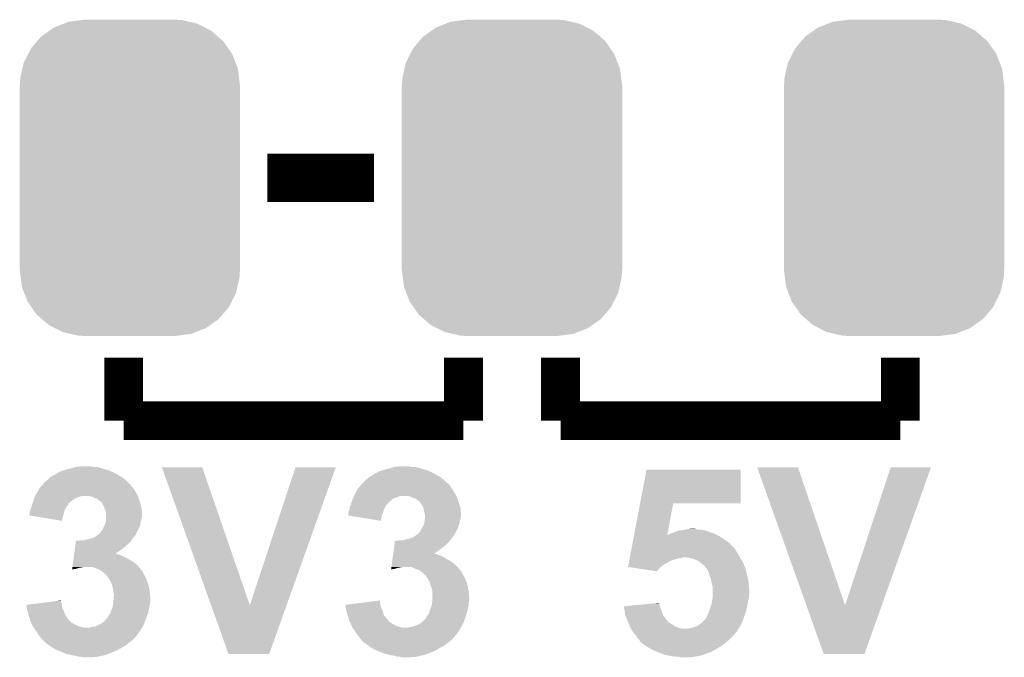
# Model space of a CAD drawing. Extents: x -1.3 to 24.2, y -3.9 to 39.2.
# Tile 5 of 37: x 5 to 10.1, y 4.3 to 7.7. Entities that reach past the tile are written whole.
import ezdxf

# ---------------------------------------------------------------- set-up
doc = ezdxf.new("R2010")
doc.units = 0
doc.layers.get('0').update_dxf_attribs({"linetype": 'CONTINUOUS'})
doc.layers.add('I2C_MUX_9_CLICK_V100_GTO', color=14, linetype='CONTINUOUS')
doc.layers.add('I2C_MUX_9_CLICK_V100_GTS', color=12, linetype='CONTINUOUS')

# ---------------------------------------------------------------- blocks, each defined once
blk = doc.blocks.new('CUSTOM_58')
for points in [[(-0.319682, 0.816338), (-0.251122, 0.82504), (0.308712, 0.816338), (0.27044, 0.82504)], [(-0.251122, 0.82504), (-0.23749, 0.82677), (0.27044, 0.82504), (0.23749, 0.82677)], [(-0.420946, 0.769256), (-0.396894, 0.786286), (0.425156, 0.769256), (0.391508, 0.786286)], [(-0.396894, 0.786286), (-0.344522, 0.80667), (0.391508, 0.786286), (0.351232, 0.80667)], [(-0.344522, 0.80667), (-0.319682, 0.816338), (0.351232, 0.80667), (0.308712, 0.816338)], [(-0.484594, 0.715032), (-0.464512, 0.738408), (0.4878, 0.715032), (0.460796, 0.738408)], [(-0.464512, 0.738408), (-0.420946, 0.769256), (0.460796, 0.738408), (0.425156, 0.769256)], [(-0.532704, 0.647234), (-0.5185, 0.67556), (0.535424, 0.647234), (0.515528, 0.67556)], [(-0.5185, 0.67556), (-0.484594, 0.715032), (0.515528, 0.67556), (0.4878, 0.715032)], [(-0.555636, 0.601496), (-0.532704, 0.647234), (0.55303, 0.601496), (0.535424, 0.647234)], [(-0.573704, 0.520636), (-0.562694, 0.569912), (0.571254, 0.520636), (0.565186, 0.569912)], [(-0.562694, 0.569912), (-0.555636, 0.601496), (0.565186, 0.569912), (0.55303, 0.601496)], [(-0.57531, 0.48768), (-0.573704, 0.520636), (0.57531, 0.48768), (0.571254, 0.520636)], [(-0.57658, -0.48768), (-0.57658, 0.48768), (0.57658, -0.48768), (0.57658, 0.48768)], [(-0.571252, -0.520636), (-0.57531, -0.48768), (0.573704, -0.520636), (0.57531, -0.48768)], [(-0.565186, -0.569912), (-0.571252, -0.520636), (0.562692, -0.569912), (0.573704, -0.520636)], [(-0.553028, -0.601496), (-0.565186, -0.569912), (0.555636, -0.601496), (0.562692, -0.569912)], [(-0.535424, -0.647234), (-0.553028, -0.601496), (0.532702, -0.647234), (0.555636, -0.601496)], [(-0.515526, -0.67556), (-0.535424, -0.647234), (0.5185, -0.67556), (0.532702, -0.647234)], [(-0.4878, -0.715032), (-0.515526, -0.67556), (0.484592, -0.715032), (0.5185, -0.67556)], [(-0.460794, -0.738408), (-0.4878, -0.715032), (0.464512, -0.738408), (0.484592, -0.715032)], [(-0.425156, -0.769256), (-0.460794, -0.738408), (0.420944, -0.769256), (0.464512, -0.738408)], [(-0.391506, -0.786286), (-0.425156, -0.769256), (0.396894, -0.786286), (0.420944, -0.769256)], [(-0.351232, -0.80667), (-0.391506, -0.786286), (0.34452, -0.80667), (0.396894, -0.786286)], [(-0.30871, -0.816338), (-0.351232, -0.80667), (0.319682, -0.816338), (0.34452, -0.80667)], [(-0.27044, -0.82504), (-0.30871, -0.816338), (0.25112, -0.82504), (0.319682, -0.816338)], [(-0.23749, -0.82677), (-0.27044, -0.82504), (0.23749, -0.82677), (0.25112, -0.82504)]]:
    blk.add_solid(points)

msp = doc.modelspace()

# ---------------------------------------------------------------- linework, layer by layer
at = {"layer": 'I2C_MUX_9_CLICK_V100_GTO'}
for points, const_width in [([(6.28904, 6.8326), (6.84784, 6.8326)], 0.254), ([(5.5372, 5.5626), (5.5372, 5.8928)], 0.2032), ([(7.3152, 5.5626), (7.3152, 5.8928)], 0.2032), ([(7.8232, 5.8928), (7.8232, 5.5626)], 0.2032), ([(9.6012, 5.5626), (9.6012, 5.8928)], 0.2032), ([(5.5372, 5.5626), (7.3152, 5.5626)], 0.2032), ([(7.8232, 5.5626), (9.6012, 5.5626)], 0.2032)]:
    msp.add_lwpolyline(points, dxfattribs=dict(at, const_width=const_width))
for points in [[(5.224782, 5.30352), (5.240022, 5.3086), (5.458462, 5.30352), (5.440682, 5.3086)], [(5.240022, 5.3086), (5.262878, 5.31368), (5.440682, 5.3086), (5.4229, 5.31368)], [(5.262878, 5.31368), (5.279806, 5.318758), (5.4229, 5.31368), (5.407662, 5.318758)], [(5.279806, 5.318758), (5.288282, 5.3213), (5.407662, 5.318758), (5.392422, 5.3213)], [(5.288282, 5.3213), (5.313678, 5.32384), (5.379722, 5.3213), (5.367018, 5.32384)], [(5.737894, 5.318734), (5.737888, 5.318748), (5.948684, 5.318734), (5.737888, 5.318748)], [(5.995198, 4.597492), (5.737894, 5.318734), (6.19763, 4.597492), (5.948684, 5.318734)], [(6.19763, 4.597492), (6.436372, 5.318722), (6.389834, 4.597492), (6.64717, 5.318722)], [(6.436372, 5.318722), (6.436386, 5.31876), (6.64717, 5.318722), (6.436386, 5.31876)], [(6.89102, 5.303522), (6.9088, 5.3086), (7.124696, 5.303522), (7.106922, 5.3086)], [(6.9088, 5.3086), (6.929118, 5.31368), (7.106922, 5.3086), (7.08914, 5.31368)], [(6.929118, 5.31368), (6.946046, 5.318758), (7.08914, 5.31368), (7.073902, 5.318758)], [(6.946046, 5.318758), (6.954522, 5.3213), (7.073902, 5.318758), (7.058662, 5.3213)], [(6.954522, 5.3213), (6.982458, 5.32384), (7.045962, 5.3213), (7.033258, 5.32384)], [(8.239498, 5.1308), (8.2728, 5.306028), (8.765508, 5.1308), (8.76554, 5.306028)], [(8.2728, 5.306028), (8.272808, 5.30606), (8.76554, 5.306028), (8.272808, 5.30606)], [(8.851934, 5.318734), (8.851928, 5.318748), (9.065264, 5.318734), (8.851928, 5.318748)], [(9.109238, 4.597492), (8.851934, 5.318734), (9.31167, 4.597492), (9.065264, 5.318734)], [(9.31167, 4.597492), (9.550412, 5.318722), (9.503874, 4.597492), (9.76121, 5.318722)], [(9.550412, 5.318722), (9.550426, 5.31876), (9.76121, 5.318722), (9.550426, 5.31876)], [(5.138418, 5.252718), (5.15112, 5.26542), (5.54694, 5.252718), (5.53211, 5.26542)], [(5.15112, 5.26542), (5.153662, 5.267962), (5.53211, 5.26542), (5.527664, 5.267962)], [(5.153662, 5.267962), (5.185654, 5.28574), (5.527664, 5.267962), (5.496558, 5.28574)], [(5.185654, 5.28574), (5.19937, 5.293362), (5.496558, 5.28574), (5.481316, 5.293362)], [(5.19937, 5.293362), (5.201924, 5.2959), (5.481316, 5.293362), (5.47624, 5.2959)], [(5.201924, 5.2959), (5.224782, 5.30352), (5.47624, 5.2959), (5.458462, 5.30352)], [(6.80466, 5.25272), (6.819478, 5.26542), (7.213178, 5.25272), (7.19835, 5.26542)], [(6.819478, 5.26542), (6.822442, 5.26796), (7.19835, 5.26542), (7.193906, 5.26796)], [(6.822442, 5.26796), (6.84276, 5.280658), (7.193906, 5.26796), (7.17169, 5.280658)], [(6.84276, 5.280658), (6.851908, 5.28574), (7.17169, 5.280658), (7.162798, 5.28574)], [(6.851908, 5.28574), (6.865626, 5.29336), (7.162798, 5.28574), (7.14756, 5.29336)], [(6.865626, 5.29336), (6.86816, 5.293392), (7.14756, 5.29336), (7.147496, 5.293392)], [(6.86816, 5.293392), (6.868186, 5.2959), (7.147496, 5.293392), (7.14248, 5.2959)], [(6.868186, 5.2959), (6.868188, 5.295904), (7.14248, 5.2959), (7.142472, 5.295904)], [(6.868188, 5.295904), (6.878322, 5.298442), (7.142472, 5.295904), (7.13655, 5.298442)], [(6.878322, 5.298442), (6.891014, 5.30352), (7.13655, 5.298442), (7.124702, 5.30352)], [(6.891014, 5.30352), (6.89102, 5.303522), (7.124702, 5.30352), (7.124696, 5.303522)], [(5.086488, 5.18922), (5.097774, 5.209538), (5.600698, 5.18922), (5.588, 5.209538)], [(5.097774, 5.209538), (5.09778, 5.209546), (5.588, 5.209538), (5.587994, 5.209546)], [(5.09778, 5.209546), (5.097786, 5.212086), (5.587994, 5.209546), (5.585456, 5.212086)], [(5.097786, 5.212086), (5.107948, 5.222248), (5.585456, 5.212086), (5.575304, 5.222248)], [(5.107948, 5.222248), (5.113022, 5.227322), (5.575304, 5.222248), (5.5736, 5.227322)], [(5.113022, 5.227322), (5.115046, 5.229852), (5.5736, 5.227322), (5.57275, 5.229852)], [(5.115046, 5.229852), (5.117082, 5.232398), (5.57275, 5.229852), (5.567684, 5.232398)], [(5.117082, 5.232398), (5.123182, 5.240022), (5.567684, 5.232398), (5.56006, 5.240022)], [(5.123182, 5.240022), (5.135374, 5.250182), (5.56006, 5.240022), (5.5499, 5.250182)], [(5.135374, 5.250182), (5.138418, 5.252718), (5.5499, 5.250182), (5.54694, 5.252718)], [(6.75273, 5.18922), (6.764022, 5.20953), (7.266938, 5.18922), (7.254246, 5.20953)], [(6.764022, 5.20953), (6.764028, 5.209538), (7.254246, 5.20953), (7.25424, 5.209538)], [(6.764028, 5.209538), (6.77164, 5.217162), (7.25424, 5.209538), (7.248142, 5.217162)], [(6.77164, 5.217162), (6.77545, 5.22224), (7.248142, 5.217162), (7.24408, 5.22224)], [(6.77545, 5.22224), (6.779262, 5.22732), (7.24408, 5.22224), (7.240694, 5.22732)], [(6.779262, 5.22732), (6.7818, 5.22986), (7.240694, 5.22732), (7.239, 5.22986)], [(6.7818, 5.22986), (6.786874, 5.234934), (7.239, 5.22986), (7.233926, 5.234934)], [(6.786874, 5.234934), (6.78688, 5.23494), (7.233926, 5.234934), (7.231376, 5.23494)], [(6.78688, 5.23494), (6.802122, 5.250182), (7.231376, 5.23494), (7.21614, 5.250182)], [(6.802122, 5.250182), (6.80466, 5.25272), (7.21614, 5.250182), (7.213178, 5.25272)], [(5.066284, 5.14604), (5.069332, 5.156198), (5.26796, 5.14604), (5.283198, 5.156198)], [(5.069332, 5.156198), (5.07238, 5.166358), (5.283198, 5.156198), (5.308598, 5.166358)], [(5.07238, 5.166358), (5.072382, 5.166362), (5.308598, 5.166358), (5.308616, 5.166362)], [(5.072382, 5.166362), (5.073966, 5.1689), (5.308616, 5.166362), (5.321298, 5.1689)], [(5.073966, 5.1689), (5.085078, 5.18668), (5.611988, 5.1689), (5.60211, 5.18668)], [(5.085078, 5.18668), (5.086488, 5.18922), (5.60211, 5.18668), (5.600698, 5.18922)], [(5.372108, 5.16636), (5.354318, 5.1689), (5.6134, 5.16636), (5.611988, 5.1689)], [(5.372112, 5.166358), (5.372108, 5.16636), (5.6134, 5.166358), (5.6134, 5.16636)], [(5.384798, 5.15874), (5.372112, 5.166358), (5.61594, 5.15874), (5.6134, 5.166358)], [(5.394968, 5.156202), (5.384798, 5.15874), (5.616786, 5.156202), (5.61594, 5.15874)], [(5.405118, 5.14858), (5.394968, 5.156202), (5.619326, 5.14858), (5.616786, 5.156202)], [(6.731, 5.14096), (6.737094, 5.156198), (6.93039, 5.14096), (6.949438, 5.156198)], [(6.737094, 5.156198), (6.739128, 5.16128), (6.949438, 5.156198), (6.964682, 5.16128)], [(6.739128, 5.16128), (6.741158, 5.166358), (6.964682, 5.16128), (6.977378, 5.166358)], [(6.741158, 5.166358), (6.74116, 5.16636), (6.977378, 5.166358), (6.977384, 5.16636)], [(6.74116, 5.16636), (6.74243, 5.1689), (6.977384, 5.16636), (6.987538, 5.1689)], [(6.74243, 5.1689), (6.75132, 5.18668), (7.278228, 5.1689), (7.26835, 5.18668)], [(6.75132, 5.18668), (6.75273, 5.18922), (7.26835, 5.18668), (7.266938, 5.18922)], [(7.038348, 5.16636), (7.023098, 5.1689), (7.27964, 5.16636), (7.278228, 5.1689)], [(7.038352, 5.166358), (7.038348, 5.16636), (7.27964, 5.166358), (7.27964, 5.16636)], [(7.051038, 5.15874), (7.038352, 5.166358), (7.28218, 5.15874), (7.27964, 5.166358)], [(7.063748, 5.156202), (7.051038, 5.15874), (7.283026, 5.156202), (7.28218, 5.15874)], [(7.073898, 5.14858), (7.063748, 5.156202), (7.285566, 5.14858), (7.283026, 5.156202)], [(5.049524, 5.09779), (5.054282, 5.110478), (5.229858, 5.09779), (5.237478, 5.110478)], [(5.054282, 5.110478), (5.05714, 5.1181), (5.237478, 5.110478), (5.243186, 5.1181)], [(5.05714, 5.1181), (5.05799, 5.12065), (5.243186, 5.1181), (5.245098, 5.12065)], [(5.05799, 5.12065), (5.06137, 5.130794), (5.245098, 5.12065), (5.250188, 5.130794)], [(5.06137, 5.130794), (5.062218, 5.133334), (5.250188, 5.130794), (5.255236, 5.133334)], [(5.062218, 5.133334), (5.063066, 5.135882), (5.255236, 5.133334), (5.25526, 5.135882)], [(5.063066, 5.135882), (5.06476, 5.14096), (5.25526, 5.135882), (5.261608, 5.14096)], [(5.06476, 5.14096), (5.066284, 5.14604), (5.261608, 5.14096), (5.26796, 5.14604)], [(5.41021, 5.143502), (5.405118, 5.14858), (5.621018, 5.143502), (5.619326, 5.14858)], [(5.415276, 5.140962), (5.41021, 5.143502), (5.621866, 5.140962), (5.621018, 5.143502)], [(5.417822, 5.14096), (5.415276, 5.140962), (5.621866, 5.14096), (5.621866, 5.140962)], [(5.421882, 5.13588), (5.417822, 5.14096), (5.623558, 5.13588), (5.621866, 5.14096)], [(5.427978, 5.12825), (5.421882, 5.13588), (5.625468, 5.12825), (5.623558, 5.13588)], [(5.437122, 5.1054), (5.427978, 5.12825), (5.63118, 5.1054), (5.625468, 5.12825)], [(5.443218, 5.090162), (5.437122, 5.1054), (5.63372, 5.090162), (5.63118, 5.1054)], [(6.7183, 5.09779), (6.721474, 5.110482), (6.898638, 5.09779), (6.90626, 5.110482)], [(6.721474, 5.110482), (6.72338, 5.118098), (6.90626, 5.110482), (6.910068, 5.118098)], [(6.72338, 5.118098), (6.724226, 5.120638), (6.910068, 5.118098), (6.91134, 5.120638)], [(6.724226, 5.120638), (6.727612, 5.130798), (6.91134, 5.120638), (6.91896, 5.130798)], [(6.727612, 5.130798), (6.729306, 5.13588), (6.91896, 5.130798), (6.92404, 5.13588)], [(6.729306, 5.13588), (6.731, 5.14096), (6.92404, 5.13588), (6.93039, 5.14096)], [(7.07899, 5.143502), (7.073898, 5.14858), (7.28726, 5.143502), (7.285566, 5.14858)], [(7.084056, 5.140962), (7.07899, 5.143502), (7.288106, 5.140962), (7.28726, 5.143502)], [(7.09422, 5.12826), (7.084056, 5.140962), (7.29234, 5.12826), (7.288106, 5.140962)], [(7.10184, 5.115562), (7.09422, 5.12826), (7.296572, 5.115562), (7.29234, 5.12826)], [(7.105906, 5.105396), (7.10184, 5.115562), (7.29996, 5.105396), (7.296572, 5.115562)], [(7.106918, 5.102862), (7.105906, 5.105396), (7.29996, 5.102862), (7.29996, 5.105396)], [(7.10946, 5.09016), (7.106918, 5.102862), (7.29996, 5.09016), (7.29996, 5.102862)], [(8.20812, 4.965704), (8.239492, 5.130772), (8.382036, 4.965704), (8.412476, 5.130772)], [(8.239492, 5.130772), (8.239498, 5.1308), (8.412476, 5.130772), (8.765508, 5.1308)], [(5.04444, 5.067328), (5.044442, 5.074922), (5.221602, 5.067328), (5.223506, 5.074922)], [(5.21459, 5.039362), (5.04444, 5.067328), (5.21459, 5.039362), (5.221602, 5.067328)], [(5.044442, 5.074922), (5.046132, 5.08), (5.223506, 5.074922), (5.22478, 5.08)], [(5.046132, 5.08), (5.04698, 5.08254), (5.22478, 5.08), (5.225504, 5.08254)], [(5.04698, 5.08254), (5.049522, 5.097782), (5.225504, 5.08254), (5.229854, 5.097782)], [(5.049522, 5.097782), (5.049524, 5.09779), (5.229854, 5.097782), (5.229858, 5.09779)], [(5.44322, 5.090158), (5.443218, 5.090162), (5.63372, 5.090158), (5.63372, 5.090162)], [(5.44576, 5.077462), (5.44322, 5.090158), (5.633718, 5.077462), (5.63372, 5.090158)], [(5.44576, 5.059678), (5.44576, 5.077462), (5.633718, 5.059678), (5.633718, 5.077462)], [(5.44576, 5.05206), (5.44576, 5.059678), (5.631182, 5.05206), (5.633718, 5.059678)], [(5.44576, 5.0419), (5.44576, 5.05206), (5.62864, 5.0419), (5.631182, 5.05206)], [(6.71072, 5.067352), (6.71322, 5.069836), (6.888816, 5.067352), (6.889748, 5.069836)], [(6.758058, 5.059678), (6.71072, 5.067352), (6.88594, 5.059678), (6.888816, 5.067352)], [(6.71322, 5.08), (6.713222, 5.082542), (6.89356, 5.08), (6.894284, 5.082542)], [(6.71322, 5.069836), (6.71322, 5.08), (6.889748, 5.069836), (6.89356, 5.08)], [(6.713222, 5.082542), (6.718298, 5.09778), (6.894284, 5.082542), (6.898634, 5.09778)], [(6.718298, 5.09778), (6.7183, 5.09779), (6.898634, 5.09778), (6.898638, 5.09779)], [(6.883366, 5.039364), (6.758058, 5.059678), (6.883366, 5.039364), (6.88594, 5.059678)], [(7.112, 5.077462), (7.10946, 5.09016), (7.301774, 5.077462), (7.29996, 5.09016)], [(7.113694, 5.072378), (7.112, 5.077462), (7.3025, 5.072378), (7.301774, 5.077462)], [(7.112316, 5.0419), (7.113586, 5.052058), (7.29742, 5.0419), (7.29996, 5.052058)], [(7.113586, 5.052058), (7.114538, 5.059676), (7.29996, 5.052058), (7.29996, 5.059676)], [(7.114538, 5.069842), (7.113694, 5.072378), (7.302498, 5.069842), (7.3025, 5.072378)], [(7.11454, 5.067298), (7.114538, 5.069842), (7.302498, 5.067298), (7.302498, 5.069842)], [(7.114538, 5.059676), (7.11454, 5.059682), (7.29996, 5.059676), (7.29996, 5.059682)], [(7.11454, 5.059682), (7.11454, 5.067298), (7.29996, 5.059682), (7.302498, 5.067298)], [(5.42798, 4.993642), (5.43306, 5.00634), (5.6134, 4.993642), (5.619748, 5.00634)], [(5.43306, 5.00634), (5.436868, 5.013958), (5.619748, 5.00634), (5.623558, 5.013958)], [(5.436868, 5.013958), (5.440682, 5.021582), (5.623558, 5.013958), (5.624828, 5.021582)], [(5.440682, 5.021582), (5.442856, 5.0292), (5.624828, 5.021582), (5.6261, 5.0292)], [(5.442856, 5.0292), (5.44576, 5.039362), (5.6261, 5.0292), (5.628132, 5.039362)], [(5.44576, 5.039362), (5.44576, 5.0419), (5.628132, 5.039362), (5.62864, 5.0419)], [(7.088124, 4.983482), (7.097268, 4.99872), (7.2771, 4.983482), (7.28472, 4.99872)], [(7.097268, 4.99872), (7.10184, 5.00634), (7.28472, 4.99872), (7.287258, 5.00634)], [(7.10184, 5.00634), (7.10946, 5.021584), (7.287258, 5.00634), (7.292338, 5.021584)], [(7.10946, 5.021584), (7.110548, 5.0292), (7.292338, 5.021584), (7.294878, 5.0292)], [(7.110548, 5.0292), (7.112, 5.03936), (7.294878, 5.0292), (7.29691, 5.03936)], [(7.112, 5.03936), (7.112316, 5.0419), (7.29691, 5.03936), (7.29742, 5.0419)], [(8.488698, 4.996182), (8.511522, 4.998718), (8.53186, 4.996182), (8.524242, 4.998718)], [(8.511522, 4.998718), (8.511542, 4.99872), (8.524242, 4.998718), (8.511542, 4.99872)], [(5.35178, 4.94284), (5.36956, 4.94792), (5.582556, 4.94284), (5.586184, 4.94792)], [(5.36956, 4.94792), (5.376328, 4.95046), (5.586184, 4.94792), (5.588, 4.95046)], [(5.376328, 4.95046), (5.38987, 4.955542), (5.588, 4.95046), (5.59223, 4.955542)], [(5.38987, 4.955542), (5.402078, 4.96571), (5.59223, 4.955542), (5.600698, 4.96571)], [(5.402078, 4.96571), (5.405116, 4.96824), (5.600698, 4.96571), (5.601782, 4.96824)], [(5.405116, 4.96824), (5.407654, 4.968248), (5.601782, 4.96824), (5.601786, 4.968248)], [(5.407654, 4.968248), (5.412742, 4.975862), (5.601786, 4.968248), (5.605052, 4.975862)], [(5.412742, 4.975862), (5.417822, 4.980942), (5.605052, 4.975862), (5.60723, 4.980942)], [(5.417822, 4.980942), (5.419852, 4.98348), (5.60723, 4.980942), (5.60832, 4.98348)], [(5.419852, 4.98348), (5.42798, 4.993642), (5.60832, 4.98348), (5.6134, 4.993642)], [(7.01802, 4.94284), (7.038342, 4.947922), (7.250248, 4.94284), (7.254606, 4.947922)], [(7.038342, 4.947922), (7.044258, 4.950458), (7.254606, 4.947922), (7.25678, 4.950458)], [(7.044258, 4.950458), (7.056122, 4.955542), (7.25678, 4.950458), (7.260168, 4.955542)], [(7.056122, 4.955542), (7.070342, 4.9657), (7.260168, 4.955542), (7.26694, 4.9657)], [(7.070342, 4.9657), (7.073902, 4.968242), (7.26694, 4.9657), (7.268392, 4.968242)], [(7.073902, 4.968242), (7.086602, 4.980942), (7.268392, 4.968242), (7.275648, 4.980942)], [(7.086602, 4.980942), (7.088124, 4.983482), (7.275648, 4.980942), (7.2771, 4.983482)], [(8.199912, 4.92252), (8.20474, 4.94792), (8.707122, 4.92252), (8.671558, 4.94792)], [(8.20474, 4.94792), (8.207152, 4.96062), (8.671558, 4.94792), (8.651238, 4.96062)], [(8.207152, 4.96062), (8.208118, 4.9657), (8.651238, 4.96062), (8.64108, 4.9657)], [(8.208118, 4.9657), (8.20812, 4.965704), (8.382036, 4.9657), (8.387086, 4.965704)], [(8.382036, 4.9657), (8.382036, 4.965704), (8.64108, 4.9657), (8.641072, 4.965704)], [(8.387086, 4.965704), (8.390884, 4.96824), (8.641072, 4.965704), (8.636, 4.96824)], [(8.390884, 4.96824), (8.39469, 4.97078), (8.636, 4.96824), (8.630074, 4.97078)], [(8.39469, 4.97078), (8.407398, 4.97586), (8.630074, 4.97078), (8.618222, 4.97586)], [(8.407398, 4.97586), (8.42264, 4.98094), (8.618222, 4.97586), (8.601712, 4.98094)], [(8.42264, 4.98094), (8.436188, 4.98602), (8.601712, 4.98094), (8.5852, 4.98602)], [(8.436188, 4.98602), (8.442962, 4.98856), (8.5852, 4.98602), (8.577578, 4.98856)], [(8.442962, 4.98856), (8.463262, 4.991098), (8.577578, 4.98856), (8.569962, 4.991098)], [(8.463262, 4.991098), (8.463278, 4.9911), (8.569962, 4.991098), (8.569952, 4.9911)], [(8.463278, 4.9911), (8.475978, 4.99364), (8.569952, 4.9911), (8.554722, 4.99364)], [(8.475978, 4.99364), (8.48868, 4.99618), (8.542022, 4.99364), (8.531868, 4.99618)], [(8.48868, 4.99618), (8.488698, 4.996182), (8.531868, 4.99618), (8.53186, 4.996182)], [(5.28141, 4.88442), (5.28348, 4.89966), (5.51942, 4.88442), (5.539742, 4.89966)], [(5.28348, 4.89966), (5.28555, 4.9149), (5.539742, 4.89966), (5.55752, 4.9149)], [(5.28555, 4.9149), (5.287964, 4.932678), (5.55752, 4.9149), (5.575298, 4.932678)], [(5.287964, 4.932678), (5.28831, 4.93522), (5.575298, 4.932678), (5.577112, 4.93522)], [(5.300982, 4.93522), (5.316222, 4.93776), (5.577112, 4.93522), (5.578928, 4.93776)], [(5.331462, 4.93776), (5.35178, 4.94284), (5.578928, 4.93776), (5.582556, 4.94284)], [(6.95019, 4.88442), (6.95433, 4.914898), (7.18566, 4.88442), (7.226298, 4.914898)], [(6.95433, 4.914898), (6.95709, 4.93522), (7.226298, 4.914898), (7.243718, 4.93522)], [(6.969762, 4.93522), (6.982462, 4.93776), (7.243718, 4.93522), (7.245894, 4.93776)], [(7.000244, 4.93776), (7.01802, 4.94284), (7.245894, 4.93776), (7.250248, 4.94284)], [(8.193636, 4.889498), (8.195084, 4.89712), (8.7376, 4.889498), (8.73252, 4.89712)], [(8.195084, 4.89712), (8.196532, 4.904734), (8.73252, 4.89712), (8.724906, 4.904734)], [(8.196532, 4.90474), (8.199912, 4.92252), (8.722358, 4.90474), (8.707122, 4.92252)], [(8.196532, 4.904734), (8.196532, 4.90474), (8.724906, 4.904734), (8.722358, 4.90474)], [(5.273476, 4.826), (5.276926, 4.8514), (5.585448, 4.826), (5.539742, 4.8514)], [(5.276926, 4.8514), (5.27796, 4.85902), (5.539742, 4.8514), (5.521958, 4.85902)], [(5.27796, 4.85902), (5.27865, 4.8641), (5.521958, 4.85902), (5.506722, 4.8641)], [(5.27865, 4.8641), (5.278996, 4.866638), (5.506722, 4.8641), (5.501644, 4.866638)], [(5.278996, 4.86664), (5.28141, 4.88442), (5.49412, 4.86664), (5.51942, 4.88442)], [(5.278996, 4.866638), (5.278996, 4.86664), (5.501644, 4.866638), (5.49412, 4.86664)], [(6.943982, 4.838702), (6.945706, 4.851398), (7.22884, 4.838702), (7.20852, 4.851398)], [(6.945706, 4.851398), (6.94674, 4.85902), (7.20852, 4.851398), (7.190738, 4.85902)], [(6.94674, 4.85902), (6.947776, 4.866638), (7.190738, 4.85902), (7.167882, 4.866638)], [(6.947776, 4.86664), (6.95019, 4.88442), (7.16036, 4.86664), (7.18566, 4.88442)], [(6.947776, 4.866638), (6.947776, 4.86664), (7.167882, 4.866638), (7.16036, 4.86664)], [(8.18398, 4.8387), (8.184946, 4.84378), (8.42518, 4.8387), (8.442958, 4.84378)], [(8.184946, 4.84378), (8.18543, 4.84632), (8.442958, 4.84378), (8.458198, 4.84632)], [(8.18543, 4.84632), (8.185912, 4.848858), (8.458198, 4.84632), (8.463276, 4.848858)], [(8.185912, 4.84886), (8.18736, 4.85648), (8.761732, 4.84886), (8.75792, 4.85648)], [(8.185912, 4.848858), (8.185912, 4.84886), (8.463276, 4.848858), (8.470898, 4.84886)], [(8.18736, 4.85648), (8.189774, 4.869178), (8.75792, 4.85648), (8.750302, 4.869178)], [(8.189774, 4.869178), (8.191706, 4.87935), (8.750302, 4.869178), (8.742682, 4.87935)], [(8.191706, 4.87935), (8.193636, 4.889498), (8.742682, 4.87935), (8.7376, 4.889498)], [(8.493758, 4.84632), (8.470898, 4.84886), (8.763002, 4.84632), (8.761732, 4.84886)], [(8.516618, 4.84124), (8.493758, 4.84632), (8.765542, 4.84124), (8.763002, 4.84632)], [(5.268302, 4.7879), (5.268992, 4.792978), (5.288278, 4.7879), (5.303518, 4.792978)], [(5.268992, 4.792978), (5.269338, 4.79552), (5.303518, 4.792978), (5.31876, 4.79552)], [(5.269338, 4.79552), (5.269682, 4.79806), (5.31876, 4.79552), (5.331458, 4.79806)], [(5.269682, 4.79806), (5.271062, 4.808218), (5.616224, 4.79806), (5.608322, 4.808218)], [(5.271062, 4.808218), (5.273476, 4.826), (5.608322, 4.808218), (5.585448, 4.826)], [(5.392422, 4.79044), (5.374636, 4.79806), (5.622152, 4.79044), (5.616224, 4.79806)], [(6.937082, 4.7879), (6.937772, 4.792978), (6.954518, 4.7879), (6.969758, 4.792978)], [(6.937772, 4.792978), (6.938118, 4.79552), (6.969758, 4.792978), (6.985, 4.79552)], [(6.938118, 4.79552), (6.938462, 4.79806), (6.985, 4.79552), (6.997698, 4.79806)], [(6.938462, 4.79806), (6.939842, 4.80822), (7.283592, 4.79806), (7.27456, 4.80822)], [(6.939842, 4.80822), (6.942256, 4.826), (7.27456, 4.80822), (7.251688, 4.826)], [(6.942256, 4.826), (6.943982, 4.838702), (7.251688, 4.826), (7.22884, 4.838702)], [(7.05866, 4.79044), (7.043416, 4.79806), (7.290366, 4.79044), (7.283592, 4.79806)], [(8.176264, 4.798092), (8.17674, 4.8006), (8.349012, 4.798092), (8.35152, 4.8006)], [(8.326122, 4.775202), (8.176264, 4.798092), (8.326122, 4.775202), (8.349012, 4.798092)], [(8.17674, 4.8006), (8.17867, 4.81076), (8.35152, 4.8006), (8.36422, 4.81076)], [(8.17867, 4.81076), (8.180118, 4.81838), (8.36422, 4.81076), (8.376922, 4.81838)], [(8.180118, 4.81838), (8.182532, 4.83108), (8.376922, 4.81838), (8.40232, 4.83108)], [(8.182532, 4.83108), (8.18398, 4.8387), (8.40232, 4.83108), (8.42518, 4.8387)], [(8.516624, 4.841238), (8.516618, 4.84124), (8.765542, 4.841238), (8.765542, 4.84124)], [(8.5344, 4.83362), (8.516624, 4.841238), (8.770624, 4.83362), (8.765542, 4.841238)], [(8.54962, 4.82601), (8.5344, 4.83362), (8.7757, 4.82601), (8.770624, 4.83362)], [(8.549636, 4.826002), (8.54962, 4.82601), (8.775704, 4.826002), (8.7757, 4.82601)], [(8.5598, 4.815842), (8.549636, 4.826002), (8.780056, 4.815842), (8.775704, 4.826002)], [(8.56996, 4.80822), (8.5598, 4.815842), (8.78332, 4.80822), (8.780056, 4.815842)], [(8.577572, 4.803134), (8.56996, 4.80822), (8.785228, 4.803134), (8.78332, 4.80822)], [(8.57758, 4.800596), (8.577572, 4.803134), (8.78618, 4.800596), (8.785228, 4.803134)], [(8.588458, 4.787902), (8.57758, 4.800596), (8.790938, 4.787902), (8.78618, 4.800596)], [(5.267964, 4.785398), (5.288278, 4.7879), (5.267964, 4.785398), (5.268302, 4.7879)], [(5.40767, 4.78536), (5.392422, 4.79044), (5.626102, 4.78536), (5.622152, 4.79044)], [(5.420358, 4.777742), (5.40767, 4.78536), (5.633716, 4.777742), (5.626102, 4.78536)], [(5.423752, 4.775196), (5.420358, 4.777742), (5.63626, 4.775196), (5.633716, 4.777742)], [(5.430518, 4.77012), (5.423752, 4.775196), (5.638292, 4.77012), (5.63626, 4.775196)], [(5.438138, 4.762502), (5.430518, 4.77012), (5.64134, 4.762502), (5.638292, 4.77012)], [(5.438144, 4.762498), (5.438138, 4.762502), (5.64134, 4.762498), (5.64134, 4.762502)], [(5.445758, 4.757422), (5.438144, 4.762498), (5.644242, 4.757422), (5.64134, 4.762498)], [(5.454834, 4.744718), (5.445758, 4.757422), (5.6515, 4.744718), (5.644242, 4.757422)], [(5.45846, 4.739642), (5.454834, 4.744718), (5.653758, 4.739642), (5.6515, 4.744718)], [(5.46862, 4.721862), (5.45846, 4.739642), (5.661662, 4.721862), (5.653758, 4.739642)], [(6.936744, 4.785398), (6.954518, 4.7879), (6.936744, 4.785398), (6.937082, 4.7879)], [(7.073898, 4.78536), (7.05866, 4.79044), (7.29488, 4.78536), (7.290366, 4.79044)], [(7.078978, 4.78282), (7.073898, 4.78536), (7.29742, 4.78282), (7.29488, 4.78536)], [(7.089138, 4.77774), (7.078978, 4.78282), (7.300808, 4.77774), (7.29742, 4.78282)], [(7.092522, 4.775202), (7.089138, 4.77774), (7.3025, 4.775202), (7.300808, 4.77774)], [(7.099298, 4.77012), (7.092522, 4.775202), (7.30555, 4.77012), (7.3025, 4.775202)], [(7.10692, 4.7625), (7.099298, 4.77012), (7.31012, 4.7625), (7.30555, 4.77012)], [(7.111994, 4.757426), (7.10692, 4.7625), (7.31302, 4.757426), (7.31012, 4.7625)], [(7.11453, 4.75742), (7.111994, 4.757426), (7.313024, 4.75742), (7.31302, 4.757426)], [(7.123612, 4.744718), (7.11453, 4.75742), (7.32028, 4.744718), (7.313024, 4.75742)], [(7.12724, 4.739642), (7.123612, 4.744718), (7.322538, 4.739642), (7.32028, 4.744718)], [(7.1374, 4.721862), (7.12724, 4.739642), (7.330442, 4.721862), (7.322538, 4.739642)], [(8.592818, 4.782812), (8.588458, 4.787902), (8.792394, 4.782812), (8.790938, 4.787902)], [(8.59758, 4.770122), (8.592818, 4.782812), (8.79602, 4.770122), (8.792394, 4.782812)], [(8.60044, 4.7625), (8.59758, 4.770122), (8.797714, 4.7625), (8.79602, 4.770122)], [(8.60552, 4.74726), (8.60044, 4.7625), (8.8011, 4.74726), (8.797714, 4.7625)], [(8.608058, 4.73964), (8.60552, 4.74726), (8.802626, 4.73964), (8.8011, 4.74726)], [(8.612012, 4.721862), (8.608058, 4.73964), (8.80618, 4.721862), (8.802626, 4.73964)], [(5.468622, 4.72186), (5.46862, 4.721862), (5.661662, 4.72186), (5.661662, 4.721862)], [(5.476238, 4.704082), (5.468622, 4.72186), (5.666996, 4.704082), (5.661662, 4.72186)], [(5.478146, 4.69646), (5.476238, 4.704082), (5.66928, 4.69646), (5.666996, 4.704082)], [(5.48132, 4.68376), (5.478146, 4.69646), (5.67159, 4.68376), (5.66928, 4.69646)], [(7.137402, 4.72186), (7.1374, 4.721862), (7.330442, 4.72186), (7.330442, 4.721862)], [(7.142482, 4.704078), (7.137402, 4.72186), (7.335776, 4.704078), (7.330442, 4.72186)], [(7.145338, 4.69646), (7.142482, 4.704078), (7.33806, 4.69646), (7.335776, 4.704078)], [(7.150098, 4.683762), (7.145338, 4.69646), (7.34037, 4.683762), (7.33806, 4.69646)], [(8.61314, 4.71678), (8.612012, 4.721862), (8.80669, 4.71678), (8.80618, 4.721862)], [(8.61822, 4.696462), (8.61314, 4.71678), (8.80872, 4.696462), (8.80669, 4.71678)], [(8.61822, 4.671062), (8.61822, 4.696462), (8.81126, 4.671062), (8.80872, 4.696462)], [(5.48386, 4.66852), (5.48132, 4.68376), (5.67436, 4.66852), (5.67159, 4.68376)], [(5.4864, 4.655822), (5.48386, 4.66852), (5.675338, 4.655822), (5.67436, 4.66852)], [(5.485638, 4.635502), (5.4864, 4.643118), (5.6769, 4.635502), (5.676316, 4.643118)], [(5.4864, 4.643118), (5.4864, 4.655822), (5.676316, 4.643118), (5.675338, 4.655822)], [(7.15264, 4.668522), (7.150098, 4.683762), (7.34314, 4.668522), (7.34037, 4.683762)], [(7.15264, 4.66852), (7.15264, 4.668522), (7.34314, 4.66852), (7.34314, 4.668522)], [(7.15264, 4.635502), (7.15264, 4.66852), (7.34568, 4.635502), (7.34314, 4.66852)], [(8.61822, 4.658358), (8.61822, 4.671062), (8.811258, 4.658358), (8.81126, 4.671062)], [(8.61822, 4.650736), (8.61822, 4.658358), (8.80872, 4.650736), (8.811258, 4.658358)], [(8.61822, 4.640578), (8.61822, 4.650736), (8.80872, 4.640578), (8.80872, 4.650736)], [(8.61822, 4.632962), (8.61822, 4.640578), (8.807196, 4.632962), (8.80872, 4.640578)], [(5.02922, 4.59993), (5.109524, 4.6101), (5.214114, 4.59993), (5.21208, 4.6101)], [(5.0295, 4.5974), (5.02922, 4.59993), (5.21462, 4.5974), (5.214114, 4.59993)], [(5.031182, 4.582158), (5.0295, 4.5974), (5.217162, 4.582158), (5.21462, 4.5974)], [(5.109524, 4.6101), (5.189736, 4.620258), (5.21208, 4.6101), (5.20954, 4.620258)], [(5.189736, 4.620258), (5.20954, 4.622766), (5.20954, 4.620258), (5.20954, 4.622766)], [(5.4737, 4.572), (5.480366, 4.58978), (5.668854, 4.572), (5.67182, 4.58978)], [(5.480366, 4.58978), (5.48132, 4.592322), (5.67182, 4.58978), (5.672328, 4.592322)], [(5.48132, 4.592322), (5.483604, 4.615178), (5.672328, 4.592322), (5.6769, 4.615178)], [(5.483604, 4.615178), (5.485638, 4.635502), (5.6769, 4.615178), (5.6769, 4.635502)], [(6.085836, 4.343426), (5.995198, 4.597492), (6.299182, 4.343426), (6.389834, 4.597492)], [(6.698, 4.59993), (6.778288, 4.610098), (6.880356, 4.59993), (6.87832, 4.610098)], [(6.69828, 4.5974), (6.698, 4.59993), (6.880862, 4.5974), (6.880356, 4.59993)], [(6.69996, 4.58216), (6.69828, 4.5974), (6.88594, 4.58216), (6.880862, 4.5974)], [(6.778288, 4.610098), (6.87832, 4.622766), (6.87832, 4.610098), (6.87832, 4.622766)], [(7.14089, 4.574538), (7.146606, 4.58978), (7.338058, 4.574538), (7.3406, 4.58978)], [(7.146606, 4.58978), (7.14756, 4.592322), (7.3406, 4.58978), (7.341108, 4.592322)], [(7.14756, 4.592322), (7.14959, 4.602478), (7.341108, 4.592322), (7.34314, 4.602478)], [(7.14959, 4.602478), (7.15213, 4.615176), (7.34314, 4.602478), (7.34314, 4.615176)], [(7.15213, 4.615176), (7.15264, 4.617722), (7.34314, 4.615176), (7.343986, 4.617722)], [(7.15264, 4.622798), (7.15264, 4.635502), (7.345678, 4.622798), (7.34568, 4.635502)], [(7.15264, 4.617722), (7.15264, 4.622798), (7.343986, 4.617722), (7.345678, 4.622798)], [(8.153422, 4.59231), (8.25959, 4.602478), (8.343396, 4.59231), (8.34136, 4.602478)], [(8.153984, 4.58978), (8.153422, 4.59231), (8.343902, 4.58978), (8.343396, 4.59231)], [(8.15848, 4.56946), (8.153984, 4.58978), (8.350676, 4.56946), (8.343902, 4.58978)], [(8.25959, 4.602478), (8.312612, 4.607556), (8.34136, 4.602478), (8.338822, 4.607556)], [(8.312612, 4.607556), (8.33882, 4.610066), (8.338822, 4.607556), (8.33882, 4.610066)], [(8.60552, 4.57962), (8.611446, 4.5974), (8.796994, 4.57962), (8.8011, 4.5974)], [(8.611446, 4.5974), (8.61314, 4.60248), (8.8011, 4.5974), (8.801946, 4.60248)], [(8.61314, 4.60248), (8.617372, 4.62788), (8.801946, 4.60248), (8.80618, 4.62788)], [(8.617372, 4.62788), (8.61822, 4.632962), (8.80618, 4.62788), (8.807196, 4.632962)], [(9.199876, 4.343426), (9.109238, 4.597492), (9.413222, 4.343426), (9.503874, 4.597492)], [(5.03174, 4.577082), (5.031182, 4.582158), (5.2197, 4.577082), (5.217162, 4.582158)], [(5.034282, 4.56692), (5.03174, 4.577082), (5.22478, 4.56692), (5.2197, 4.577082)], [(5.03682, 4.55676), (5.034282, 4.56692), (5.228592, 4.55676), (5.22478, 4.56692)], [(5.039996, 4.546598), (5.03682, 4.55676), (5.232402, 4.546598), (5.228592, 4.55676)], [(5.044758, 4.53136), (5.039996, 4.546598), (5.24256, 4.53136), (5.232402, 4.546598)], [(5.453382, 4.531366), (5.45846, 4.541518), (5.655994, 4.531366), (5.6599, 4.541518)], [(5.45846, 4.541518), (5.46608, 4.554222), (5.6599, 4.541518), (5.664784, 4.554222)], [(5.46608, 4.554222), (5.468254, 4.559298), (5.664784, 4.554222), (5.666738, 4.559298)], [(5.468254, 4.559298), (5.4737, 4.572), (5.666738, 4.559298), (5.668854, 4.572)], [(6.70052, 4.577082), (6.69996, 4.58216), (6.88848, 4.577082), (6.88594, 4.58216)], [(6.703062, 4.566918), (6.70052, 4.577082), (6.893562, 4.566918), (6.88848, 4.577082)], [(6.7056, 4.55676), (6.703062, 4.566918), (6.896102, 4.55676), (6.893562, 4.566918)], [(6.708776, 4.546598), (6.7056, 4.55676), (6.898642, 4.546598), (6.896102, 4.55676)], [(6.718298, 4.516124), (6.708776, 4.546598), (6.92404, 4.516124), (6.898642, 4.546598)], [(7.119622, 4.531364), (7.1247, 4.54151), (7.324384, 4.531364), (7.327506, 4.54151)], [(7.1247, 4.54151), (7.134862, 4.554212), (7.327506, 4.54151), (7.331414, 4.554212)], [(7.134862, 4.554212), (7.136314, 4.5593), (7.331414, 4.554212), (7.33298, 4.5593)], [(7.136314, 4.5593), (7.13994, 4.572), (7.33298, 4.5593), (7.337212, 4.572)], [(7.13994, 4.572), (7.14089, 4.574538), (7.337212, 4.572), (7.338058, 4.574538)], [(8.15961, 4.559302), (8.15848, 4.56946), (8.35406, 4.559302), (8.350676, 4.56946)], [(8.16102, 4.546602), (8.15961, 4.559302), (8.359508, 4.546602), (8.35406, 4.559302)], [(8.16305, 4.54153), (8.16102, 4.546602), (8.361682, 4.54153), (8.359508, 4.546602)], [(8.175244, 4.511044), (8.16305, 4.54153), (8.38708, 4.511044), (8.361682, 4.54153)], [(8.585202, 4.531364), (8.59028, 4.54152), (8.781688, 4.531364), (8.785314, 4.54152)], [(8.59028, 4.54152), (8.5979, 4.5593), (8.785314, 4.54152), (8.791664, 4.5593)], [(8.5979, 4.5593), (8.599804, 4.56438), (8.791664, 4.5593), (8.793478, 4.56438)], [(8.599804, 4.56438), (8.60552, 4.57962), (8.793478, 4.56438), (8.796994, 4.57962)], [(5.049518, 4.516122), (5.044758, 4.53136), (5.255258, 4.516122), (5.24256, 4.53136)], [(5.053036, 4.5085), (5.049518, 4.516122), (5.26288, 4.5085), (5.255258, 4.516122)], [(5.05538, 4.50342), (5.053036, 4.5085), (5.270502, 4.50342), (5.26288, 4.5085)], [(5.06124, 4.49072), (5.05538, 4.50342), (5.295902, 4.49072), (5.270502, 4.50342)], [(5.063584, 4.48564), (5.06124, 4.49072), (5.31114, 4.48564), (5.295902, 4.49072)], [(5.06476, 4.48309), (5.063584, 4.48564), (5.320068, 4.48309), (5.31114, 4.48564)], [(5.066448, 4.48056), (5.06476, 4.48309), (5.328922, 4.48056), (5.320068, 4.48309)], [(5.356862, 4.48056), (5.36702, 4.4831), (5.634034, 4.48056), (5.635622, 4.4831)], [(5.36702, 4.4831), (5.382262, 4.485642), (5.635622, 4.4831), (5.63721, 4.485642)], [(5.382262, 4.485642), (5.389876, 4.48818), (5.63721, 4.485642), (5.638798, 4.48818)], [(5.389876, 4.48818), (5.3975, 4.49072), (5.638798, 4.48818), (5.639886, 4.49072)], [(5.3975, 4.49072), (5.412738, 4.49834), (5.639886, 4.49072), (5.643152, 4.49834)], [(5.412738, 4.49834), (5.426064, 4.50596), (5.643152, 4.49834), (5.64642, 4.50596)], [(5.426064, 4.50596), (5.43051, 4.508502), (5.64642, 4.50596), (5.647372, 4.508502)], [(5.43051, 4.508502), (5.44576, 4.523736), (5.647372, 4.508502), (5.653086, 4.523736)], [(5.44576, 4.523736), (5.445768, 4.526274), (5.653086, 4.523736), (5.654036, 4.526274)], [(5.445768, 4.526274), (5.445776, 4.52628), (5.654036, 4.526274), (5.65404, 4.52628)], [(5.445776, 4.52628), (5.453382, 4.531366), (5.65404, 4.52628), (5.655994, 4.531366)], [(6.718298, 4.516122), (6.718298, 4.516124), (6.924042, 4.516122), (6.92404, 4.516124)], [(6.71947, 4.513586), (6.718298, 4.516122), (6.924048, 4.513586), (6.924042, 4.516122)], [(6.72416, 4.50342), (6.71947, 4.513586), (6.939282, 4.50342), (6.924048, 4.513586)], [(6.726504, 4.49834), (6.72416, 4.50342), (6.949438, 4.49834), (6.939282, 4.50342)], [(6.730022, 4.490718), (6.726504, 4.49834), (6.96213, 4.490718), (6.949438, 4.49834)], [(6.732364, 4.48564), (6.730022, 4.490718), (6.97992, 4.48564), (6.96213, 4.490718)], [(6.73354, 4.48309), (6.732364, 4.48564), (6.987574, 4.48309), (6.97992, 4.48564)], [(6.73523, 4.48056), (6.73354, 4.48309), (6.995164, 4.48056), (6.987574, 4.48309)], [(7.025642, 4.48056), (7.0358, 4.4831), (7.301226, 4.48056), (7.302498, 4.4831)], [(7.0358, 4.4831), (7.0485, 4.485642), (7.302498, 4.4831), (7.30377, 4.485642)], [(7.0485, 4.485642), (7.056114, 4.48818), (7.30377, 4.485642), (7.30504, 4.48818)], [(7.056114, 4.48818), (7.063738, 4.49072), (7.30504, 4.48818), (7.30649, 4.49072)], [(7.063738, 4.49072), (7.081522, 4.498342), (7.30649, 4.49072), (7.310846, 4.498342)], [(7.081522, 4.498342), (7.092946, 4.505958), (7.310846, 4.498342), (7.3152, 4.505958)], [(7.092946, 4.505958), (7.096762, 4.508502), (7.3152, 4.505958), (7.316154, 4.508502)], [(7.096762, 4.508502), (7.114538, 4.52628), (7.316154, 4.508502), (7.322822, 4.52628)], [(7.114538, 4.52628), (7.119622, 4.531364), (7.322822, 4.52628), (7.324384, 4.531364)], [(8.17626, 4.5085), (8.175244, 4.511044), (8.387104, 4.5085), (8.38708, 4.511044)], [(8.176264, 4.508494), (8.17626, 4.5085), (8.387104, 4.508494), (8.387104, 4.5085)], [(8.17978, 4.500878), (8.176264, 4.508494), (8.40231, 4.500878), (8.387104, 4.508494)], [(8.183296, 4.493258), (8.17978, 4.500878), (8.412482, 4.493258), (8.40231, 4.500878)], [(8.186812, 4.48564), (8.183296, 4.493258), (8.42517, 4.48564), (8.412482, 4.493258)], [(8.189158, 4.48056), (8.186812, 4.48564), (8.44042, 4.48056), (8.42517, 4.48564)], [(8.514082, 4.480562), (8.52932, 4.48564), (8.757194, 4.480562), (8.760096, 4.48564)], [(8.52932, 4.48564), (8.54455, 4.493262), (8.760096, 4.48564), (8.764452, 4.493262)], [(8.54455, 4.493262), (8.562342, 4.505962), (8.764452, 4.493262), (8.77171, 4.505962)], [(8.562342, 4.505962), (8.564876, 4.508498), (8.77171, 4.505962), (8.77316, 4.508498)], [(8.564876, 4.508498), (8.577582, 4.521204), (8.77316, 4.508498), (8.777924, 4.521204)], [(8.577582, 4.521204), (8.580122, 4.52627), (8.777924, 4.521204), (8.779822, 4.52627)], [(8.580122, 4.52627), (8.582664, 4.52882), (8.779822, 4.52627), (8.78078, 4.52882)], [(8.582664, 4.52882), (8.585202, 4.531364), (8.78078, 4.52882), (8.781688, 4.531364)], [(5.07492, 4.467862), (5.066448, 4.48056), (5.6261, 4.467862), (5.634034, 4.48056)], [(5.07492, 4.46786), (5.07492, 4.467862), (5.626098, 4.46786), (5.6261, 4.467862)], [(5.08508, 4.45516), (5.07492, 4.46786), (5.617026, 4.45516), (5.626098, 4.46786)], [(5.092698, 4.442462), (5.08508, 4.45516), (5.607956, 4.442462), (5.617026, 4.45516)], [(5.100324, 4.432298), (5.092698, 4.442462), (5.600698, 4.432298), (5.607956, 4.442462)], [(5.10794, 4.422142), (5.100324, 4.432298), (5.59054, 4.422142), (5.600698, 4.432298)], [(6.743696, 4.46787), (6.73523, 4.48056), (7.294878, 4.46787), (7.301226, 4.48056)], [(6.743702, 4.46786), (6.743696, 4.46787), (7.29487, 4.46786), (7.294878, 4.46787)], [(6.751318, 4.455162), (6.743702, 4.46786), (7.285806, 4.455162), (7.29487, 4.46786)], [(6.755384, 4.45008), (6.751318, 4.455162), (7.28218, 4.45008), (7.285806, 4.455162)], [(6.76148, 4.44246), (6.755384, 4.45008), (7.275648, 4.44246), (7.28218, 4.45008)], [(6.77672, 4.42214), (6.76148, 4.44246), (7.258232, 4.42214), (7.275648, 4.44246)], [(8.1915, 4.475482), (8.189158, 4.48056), (8.458196, 4.475482), (8.44042, 4.48056)], [(8.191502, 4.47548), (8.1915, 4.475482), (8.458202, 4.47548), (8.458196, 4.475482)], [(8.193026, 4.47294), (8.191502, 4.47548), (8.75284, 4.47294), (8.75429, 4.47548)], [(8.19912, 4.462778), (8.193026, 4.47294), (8.746482, 4.462778), (8.75284, 4.47294)], [(8.205894, 4.45262), (8.19912, 4.462778), (8.740128, 4.45262), (8.746482, 4.462778)], [(8.20591, 4.452596), (8.205894, 4.45262), (8.737594, 4.452596), (8.740128, 4.45262)], [(8.209274, 4.44755), (8.20591, 4.452596), (8.735058, 4.44755), (8.737594, 4.452596)], [(8.20928, 4.44754), (8.209274, 4.44755), (8.735048, 4.44754), (8.735058, 4.44755)], [(8.219438, 4.43737), (8.20928, 4.44754), (8.72488, 4.43737), (8.735048, 4.44754)], [(8.224518, 4.427224), (8.219438, 4.43737), (8.714738, 4.427224), (8.72488, 4.43737)], [(8.488682, 4.47548), (8.49884, 4.47802), (8.75429, 4.47548), (8.755742, 4.47802)], [(8.49884, 4.47802), (8.514082, 4.480562), (8.755742, 4.47802), (8.757194, 4.480562)], [(5.115564, 4.414518), (5.10794, 4.422142), (5.582916, 4.414518), (5.59054, 4.422142)], [(5.118104, 4.411978), (5.115564, 4.414518), (5.57785, 4.411978), (5.582916, 4.414518)], [(5.123182, 4.4069), (5.118104, 4.411978), (5.57276, 4.4069), (5.57785, 4.411978)], [(5.128258, 4.401822), (5.123182, 4.4069), (5.565142, 4.401822), (5.57276, 4.4069)], [(5.128264, 4.401818), (5.128258, 4.401822), (5.565138, 4.401818), (5.565142, 4.401822)], [(5.138928, 4.3942), (5.128264, 4.401818), (5.557518, 4.3942), (5.565138, 4.401818)], [(5.149596, 4.38658), (5.138928, 4.3942), (5.547358, 4.38658), (5.557518, 4.3942)], [(5.160264, 4.37896), (5.149596, 4.38658), (5.532122, 4.37896), (5.547358, 4.38658)], [(5.163818, 4.37642), (5.160264, 4.37896), (5.527888, 4.37642), (5.532122, 4.37896)], [(6.781798, 4.414522), (6.77672, 4.42214), (7.251702, 4.414522), (7.258232, 4.42214)], [(6.781802, 4.41452), (6.781798, 4.414522), (7.251702, 4.41452), (7.251702, 4.414522)], [(6.78181, 4.414514), (6.781802, 4.41452), (7.249154, 4.414514), (7.251702, 4.41452)], [(6.789416, 4.40943), (6.78181, 4.414514), (7.24407, 4.40943), (7.249154, 4.414514)], [(6.790686, 4.4069), (6.789416, 4.40943), (7.24154, 4.4069), (7.24407, 4.40943)], [(6.791958, 4.404364), (6.790686, 4.4069), (7.237736, 4.404364), (7.24154, 4.4069)], [(6.794494, 4.401826), (6.791958, 4.404364), (7.233928, 4.401826), (7.237736, 4.404364)], [(6.797046, 4.40182), (6.794494, 4.401826), (7.23392, 4.40182), (7.233928, 4.401826)], [(6.81838, 4.386578), (6.797046, 4.40182), (7.213598, 4.386578), (7.23392, 4.40182)], [(6.829044, 4.37896), (6.81838, 4.386578), (7.2009, 4.37896), (7.213598, 4.386578)], [(6.832598, 4.37642), (6.829044, 4.37896), (7.19582, 4.37642), (7.2009, 4.37896)], [(8.234678, 4.417062), (8.224518, 4.427224), (8.70458, 4.417062), (8.714738, 4.427224)], [(8.238068, 4.411978), (8.234678, 4.417062), (8.699498, 4.411978), (8.70458, 4.417062)], [(8.23976, 4.40944), (8.238068, 4.411978), (8.696324, 4.40944), (8.699498, 4.411978)], [(8.24738, 4.40182), (8.23976, 4.40944), (8.6868, 4.40182), (8.696324, 4.40944)], [(8.249914, 4.399286), (8.24738, 4.40182), (8.683758, 4.399286), (8.6868, 4.40182)], [(8.252428, 4.39928), (8.249914, 4.399286), (8.68375, 4.39928), (8.683758, 4.399286)], [(8.25246, 4.39675), (8.252428, 4.39928), (8.680714, 4.39675), (8.68375, 4.39928)], [(8.263134, 4.38912), (8.25246, 4.39675), (8.671558, 4.38912), (8.680714, 4.39675)], [(8.270238, 4.38404), (8.263134, 4.38912), (8.66343, 4.38404), (8.671558, 4.38912)], [(8.283574, 4.37642), (8.270238, 4.38404), (8.65124, 4.37642), (8.66343, 4.38404)], [(5.172708, 4.37134), (5.163818, 4.37642), (5.51942, 4.37134), (5.527888, 4.37642)], [(5.181598, 4.36626), (5.172708, 4.37134), (5.51053, 4.36626), (5.51942, 4.37134)], [(5.195146, 4.36118), (5.181598, 4.36626), (5.50164, 4.36118), (5.51053, 4.36626)], [(5.20192, 4.35864), (5.195146, 4.36118), (5.495712, 4.35864), (5.50164, 4.36118)], [(5.213776, 4.35356), (5.20192, 4.35864), (5.48386, 4.35356), (5.495712, 4.35864)], [(5.231556, 4.34594), (5.213776, 4.35356), (5.46354, 4.34594), (5.48386, 4.35356)], [(5.237478, 4.343402), (5.231556, 4.34594), (5.457616, 4.343402), (5.46354, 4.34594)], [(5.259498, 4.33832), (5.237478, 4.343402), (5.445758, 4.33832), (5.457616, 4.343402)], [(5.270502, 4.33578), (5.259498, 4.33832), (5.434328, 4.33578), (5.445758, 4.33832)], [(5.288278, 4.33324), (5.270502, 4.33578), (5.422898, 4.33324), (5.434328, 4.33578)], [(5.303518, 4.328162), (5.288278, 4.33324), (5.400046, 4.328162), (5.422898, 4.33324)], [(5.316218, 4.32816), (5.303518, 4.328162), (5.400038, 4.32816), (5.400046, 4.328162)], [(5.326378, 4.32562), (5.316218, 4.32816), (5.374642, 4.32562), (5.400038, 4.32816)], [(6.299174, 4.3434), (6.085836, 4.343426), (6.299174, 4.3434), (6.299182, 4.343426)], [(6.841492, 4.371338), (6.832598, 4.37642), (7.185658, 4.371338), (7.19582, 4.37642)], [(6.850378, 4.36626), (6.841492, 4.371338), (7.178044, 4.36626), (7.185658, 4.371338)], [(6.862234, 4.36118), (6.850378, 4.36626), (7.17043, 4.36118), (7.178044, 4.36626)], [(6.86816, 4.35864), (6.862234, 4.36118), (7.1645, 4.35864), (7.17043, 4.36118)], [(6.880862, 4.35356), (6.86816, 4.35864), (7.15264, 4.35356), (7.1645, 4.35864)], [(6.906258, 4.343402), (6.880862, 4.35356), (7.12555, 4.343402), (7.15264, 4.35356)], [(6.928278, 4.33832), (6.906258, 4.343402), (7.111998, 4.33832), (7.12555, 4.343402)], [(6.939282, 4.33578), (6.928278, 4.33832), (7.100568, 4.33578), (7.111998, 4.33832)], [(6.957056, 4.33324), (6.939282, 4.33578), (7.08914, 4.33324), (7.100568, 4.33578)], [(6.969756, 4.328162), (6.957056, 4.33324), (7.068826, 4.328162), (7.08914, 4.33324)], [(6.982458, 4.32816), (6.969756, 4.328162), (7.068818, 4.32816), (7.068826, 4.328162)], [(6.995158, 4.32562), (6.982458, 4.32816), (7.043422, 4.32562), (7.068818, 4.32816)], [(8.301354, 4.36626), (8.283574, 4.37642), (8.63346, 4.36626), (8.65124, 4.37642)], [(8.305798, 4.36372), (8.301354, 4.36626), (8.628886, 4.36372), (8.63346, 4.36626)], [(8.32358, 4.3561), (8.305798, 4.36372), (8.61517, 4.3561), (8.628886, 4.36372)], [(8.329932, 4.35356), (8.32358, 4.3561), (8.610598, 4.35356), (8.61517, 4.3561)], [(8.348984, 4.34594), (8.329932, 4.35356), (8.58774, 4.34594), (8.610598, 4.35356)], [(8.361678, 4.340862), (8.348984, 4.34594), (8.575044, 4.340862), (8.58774, 4.34594)], [(8.383698, 4.33578), (8.361678, 4.340862), (8.562338, 4.33578), (8.575044, 4.340862)], [(8.394702, 4.33324), (8.383698, 4.33578), (8.548368, 4.33324), (8.562338, 4.33578)], [(8.41248, 4.3307), (8.394702, 4.33324), (8.534398, 4.3307), (8.548368, 4.33324)], [(8.427718, 4.32816), (8.41248, 4.3307), (8.520428, 4.32816), (8.534398, 4.3307)], [(8.453118, 4.32562), (8.440418, 4.32816), (8.506458, 4.32562), (8.520428, 4.32816)], [(9.413214, 4.3434), (9.199876, 4.343426), (9.413214, 4.3434), (9.413222, 4.343426)]]:
    msp.add_solid(points, dxfattribs=at)

# ---------------------------------------------------------------- block references
at = {"layer": 'I2C_MUX_9_CLICK_V100_GTS'}
for p in [(5.57022, 6.8326), (7.5692, 6.8326), (9.56818, 6.8326)]:
    msp.add_blockref('CUSTOM_58', p, dxfattribs=at)

doc.saveas('drawing.dxf')
